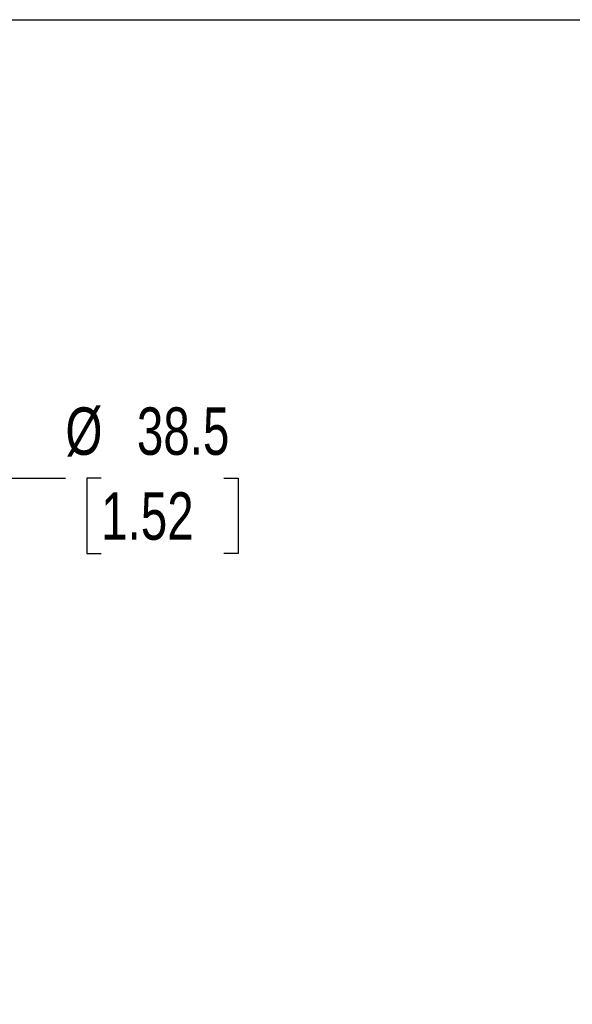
# Model space of a CAD drawing. Header units: millimetres. Extents: x 0 to 279, y 0 to 216.
# Tile 9 of 13: x 150 to 191, y 143 to 216. Entities that reach past the tile are written whole.
import ezdxf

# ---------------------------------------------------------------- set-up
doc = ezdxf.new("R2010")
doc.units = ezdxf.units.MM
doc.layers.add('DIMENSIONS', color=140, linetype='Continuous', lineweight=25)
doc.styles.add('SLDTEXTSTYLE0', font='TXT', dxfattribs={"width": 0.75})
doc.dimstyles.new('SLDDIMSTYLE0', dxfattribs={"dimtxt": 3.5, "dimasz": 3.5, "dimexe": 0, "dimexo": 0.0625, "dimgap": 0.875, "dimtad": 0, "dimtih": 1, "dimtoh": 1, "dimdec": 1, "dimrnd": 1e-09, "dimzin": 12, "dimdsep": 46, "dimtxsty": 'SLDTEXTSTYLE0', "dimsah": 1, "dimcen": 0, "dimadec": 0, "dimazin": 3, "dimtfac": 1, "dimtdec": 1, "dimtofl": 0, "dimtmove": 0, "dimatfit": 3, "dimfxl": 0, "dimfrac": 2, "dimtolj": 1, "dimtzin": 12, "dimarcsym": 0})

# ---------------------------------------------------------------- blocks, each defined once
blk = doc.blocks.new('_D')
at = {"layer": 'DIMENSIONS'}
for p, q in [((140.039, 172.969), (147.517, 182.063)), ((147.517, 182.063), (153.867, 182.063)), ((156.507, 182.063), (155.44, 182.063)), ((155.44, 182.063), (155.44, 176.507)), ((165.558, 182.063), (166.624, 182.063)), ((166.624, 182.063), (166.624, 176.507)), ((155.44, 176.507), (156.507, 176.507)), ((166.624, 176.507), (165.558, 176.507))]:
    blk.add_line(p, q, dxfattribs=at)
blk.add_solid([(140.039, 172.969), (142.678, 175.33), (141.846, 176.014)], dxfattribs=at)
at = {"layer": 'DIMENSIONS', "char_height": 3.5, "attachment_point": 1, "style": 'SLDTEXTSTYLE0'}
for s, insert in [('%%c', (153.867, 187.286)), ('38.5', (159.146, 187.286)), ('1.52', (156.507, 181.019))]:
    blk.add_mtext(s, dxfattribs=dict(at, insert=insert))

msp = doc.modelspace()

# ---------------------------------------------------------------- linework, layer by layer
at = {"color": 7, "linetype": 'Continuous'}
msp.add_line((0.002, 215.903), (279.402, 215.903), dxfattribs=at)

# ---------------------------------------------------------------- dimensions: what is measured, and where the dimension line sits
at = {"layer": 'DIMENSIONS'}
dim = msp.add_diameter_dim_2p(p1=(115.588, 143.231), p2=(140.039, 172.969), dimstyle='SLDDIMSTYLE0', dxfattribs=at)
dim.commit()
dim.dimension.update_dxf_attribs({"geometry": '_D', "text_midpoint": (161.032, 182.063), "dimtype": 163})

doc.saveas('drawing.dxf')
